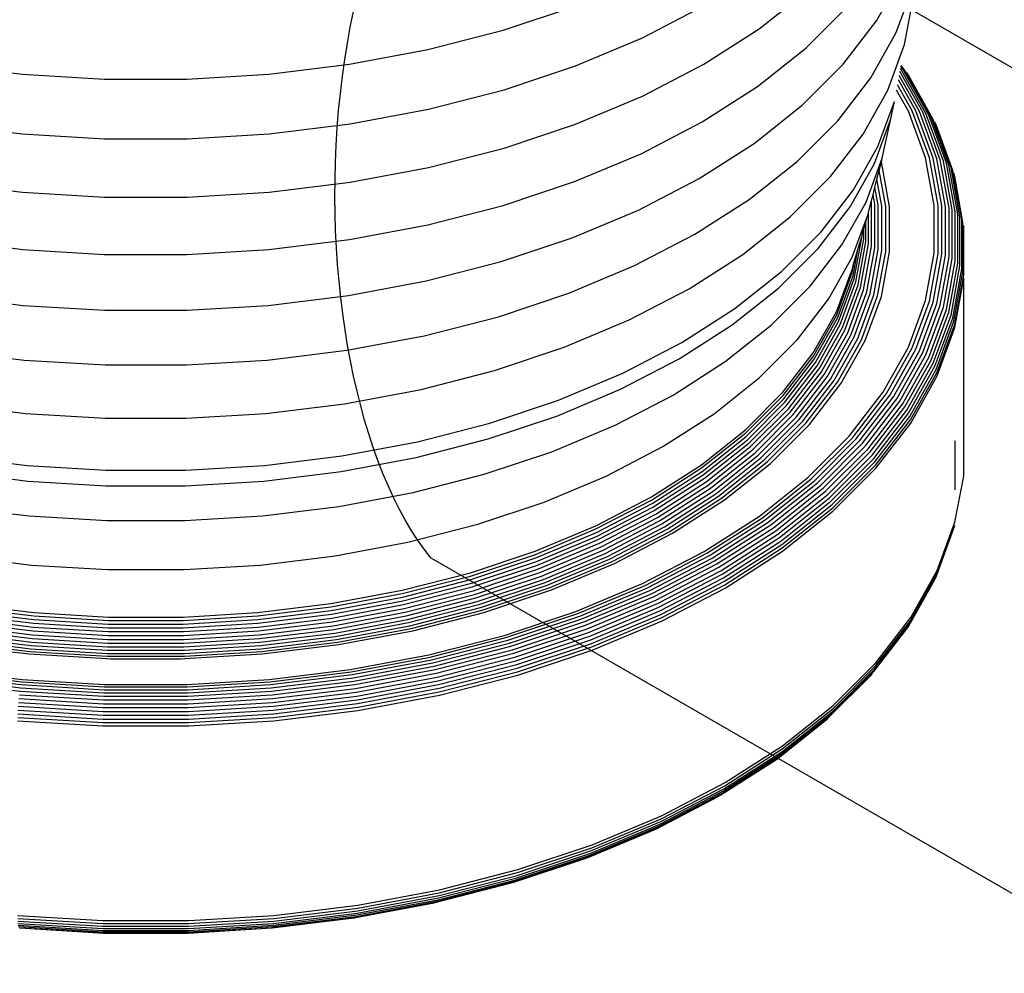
# Model space of a CAD drawing. Extents: x -19547 to -11561, y 2096 to 5601.
# Tile 10 of 168: x -19192.38 to -19186.19, y 3333.96 to 3339.96. Entities that reach past the tile are written whole.
import ezdxf

# ---------------------------------------------------------------- set-up
doc = ezdxf.new("R2010")
doc.units = 0
doc.header["$MEASUREMENT"] = 0
for name, color, linetype in [('PIPING-VENT-ISO', 3, 'CONTINUOUS'), ('TANK', 2, 'CONTINUOUS'), ('TANK-SLOPE', 2, 'CONTINUOUS')]:
    doc.layers.add(name, color=color, linetype=linetype)

# ---------------------------------------------------------------- blocks, each defined once
blk = doc.blocks.new('A$C3406478A')
at = {"layer": 'TANK'}
for p, q in [((8.0632, 6.7481), (8.2226, 7.0312)), ((7.3235, 6.6979), (7.6291, 6.9407)), ((8.1847, 6.6706), (8.2911, 6.9595)), ((8.2397, 6.5987), (8.2926, 6.8893)), ((5.7132, 6.6893), (6.1624, 6.839)), ((6.5897, 6.6417), (6.9761, 6.8426)), ((7.6178, 6.5772), (7.877, 6.8365)), ((6.9757, 6.4749), (7.3235, 6.6979)), ((7.8535, 6.4761), (8.0632, 6.7481)), ((5.2395, 6.5675), (5.7132, 6.6893)), ((6.1691, 6.4653), (6.5897, 6.6417)), ((8.0266, 6.3897), (8.1847, 6.6706)), ((7.313, 6.3351), (7.6178, 6.5772)), ((8.1345, 6.3129), (8.2397, 6.5987)), ((4.7462, 6.475), (5.2395, 6.5675)), ((2.1814, 6.475), (2.6887, 6.4127)), ((4.2389, 6.4127), (4.7462, 6.475)), ((5.7188, 6.3152), (6.1691, 6.4653)), ((6.5893, 6.2741), (6.9757, 6.4749)), ((7.5957, 6.2182), (7.8535, 6.4761)), ((8.3735, 6.1651), (8.2136, 6.4491)), ((8.2263, 6.4478), (8.2159, 6.4613)), ((8.2414, 6.4361), (8.217, 6.4677)), ((8.3913, 6.1546), (8.2263, 6.4478)), ((2.6887, 6.4127), (3.2045, 6.3814)), ((3.7231, 6.3814), (4.2389, 6.4127)), ((7.8186, 6.1199), (8.0266, 6.3897)), ((8.3325, 6.1787), (8.2055, 6.4044)), ((8.3538, 6.1732), (8.2099, 6.4287)), ((8.4069, 6.142), (8.2414, 6.4361)), ((8.2643, 6.4065), (8.2541, 6.4223)), ((8.4201, 6.1273), (8.2643, 6.4065)), ((3.2045, 6.3814), (3.7231, 6.3814)), ((6.9661, 6.1126), (7.313, 6.3351)), ((8.2868, 6.182), (8.1948, 6.3456)), ((8.3101, 6.1817), (8.2004, 6.3765)), ((5.2439, 6.1931), (5.7188, 6.3152)), ((6.1688, 6.0976), (6.5893, 6.2741)), ((7.978, 6.035), (8.1345, 6.3129)), ((8.2632, 6.1797), (8.1887, 6.312)), ((7.2925, 5.9774), (7.5957, 6.2182)), ((8.0718, 5.9585), (8.1757, 6.2405)), ((8.1535, 6.131), (8.1757, 6.2405)), ((4.7494, 6.1003), (5.2439, 6.1931)), ((8.3713, 5.886), (8.2632, 6.1797)), ((8.3955, 5.8869), (8.2868, 6.182)), ((8.4193, 5.8851), (8.3101, 6.1817)), ((8.4422, 5.8808), (8.3325, 6.1787)), ((8.4639, 5.8739), (8.3538, 6.1732)), ((8.4841, 5.8646), (8.3735, 6.1651)), ((8.5023, 5.8531), (8.3913, 6.1546)), ((8.5183, 5.8395), (8.4069, 6.142)), ((2.1782, 6.1003), (2.6868, 6.0379)), ((4.2408, 6.0379), (4.7494, 6.1003)), ((5.7186, 5.9476), (6.1688, 6.0976)), ((6.5808, 5.9124), (6.9661, 6.1126)), ((7.5628, 5.8641), (7.8186, 6.1199)), ((8.0501, 5.8504), (8.1535, 6.131)), ((8.0991, 5.8851), (8.1535, 6.131)), ((8.5318, 5.824), (8.4201, 6.1273)), ((8.4382, 6.0932), (8.4306, 6.111)), ((8.5425, 5.8071), (8.4382, 6.0932)), ((2.6868, 6.0379), (3.2039, 6.0065)), ((3.7238, 6.0065), (4.2408, 6.0379)), ((7.7722, 5.768), (7.978, 6.035)), ((3.2039, 6.0065), (3.7238, 6.0065)), ((6.9475, 5.7561), (7.2925, 5.9774)), ((7.9175, 5.6843), (8.0718, 5.9585)), ((5.2436, 5.8255), (5.7186, 5.9476)), ((6.1614, 5.7364), (6.5808, 5.9124)), ((4.7492, 5.7327), (5.2436, 5.8255)), ((7.2621, 5.6251), (7.5628, 5.8641)), ((7.8966, 5.5775), (8.0501, 5.8504)), ((7.9969, 5.6077), (8.0991, 5.8851)), ((8.0791, 5.8063), (8.0936, 5.8606)), ((8.0936, 5.8606), (8.0991, 5.8851)), ((8.1449, 5.5788), (8.0936, 5.8606)), ((8.4257, 5.5873), (8.3713, 5.886)), ((8.4501, 5.5868), (8.3955, 5.8869)), ((8.4741, 5.5836), (8.4193, 5.8851)), ((8.4974, 5.5778), (8.4422, 5.8808)), ((8.5193, 5.5696), (8.4639, 5.8739)), ((8.5397, 5.5591), (8.4841, 5.8646)), ((8.5581, 5.5465), (8.5023, 5.8531)), ((8.5743, 5.5319), (8.5183, 5.8395)), ((7.5191, 5.515), (7.7722, 5.768)), ((8.0655, 5.7524), (8.0791, 5.8063)), ((8.1205, 5.5794), (8.0791, 5.8063)), ((8.5879, 5.5157), (8.5318, 5.824)), ((8.5987, 5.498), (8.5425, 5.8071)), ((8.555, 5.7696), (8.5503, 5.7888)), ((8.6066, 5.4793), (8.555, 5.7696)), ((2.1784, 5.7327), (2.6869, 5.6703)), ((4.2407, 5.6703), (4.7492, 5.7327)), ((5.7124, 5.5868), (6.1614, 5.7364)), ((6.5643, 5.5569), (6.9475, 5.7561)), ((8.0407, 5.6544), (8.0526, 5.7015)), ((8.0526, 5.7015), (8.0655, 5.7524)), ((8.0732, 5.5883), (8.0526, 5.7015)), ((8.0964, 5.5826), (8.0655, 5.7524)), ((2.6869, 5.6703), (3.2039, 5.639)), ((3.7237, 5.639), (4.2407, 5.6703)), ((7.7144, 5.421), (7.9175, 5.6843)), ((8.03, 5.612), (8.0407, 5.6544)), ((8.0513, 5.5965), (8.0407, 5.6544)), ((3.2039, 5.639), (3.7237, 5.639)), ((5.2388, 5.465), (5.7124, 5.5868)), ((6.9198, 5.4056), (7.2621, 5.6251)), ((7.6944, 5.3153), (7.8966, 5.5775)), ((7.8451, 5.338), (7.9969, 5.6077)), ((8.0125, 5.5428), (8.03, 5.612)), ((8.0309, 5.607), (8.03, 5.612)), ((8.0309, 5.3306), (8.0309, 5.607)), ((8.0513, 5.3189), (8.0513, 5.5965)), ((8.0732, 5.3094), (8.0732, 5.5883)), ((8.0964, 5.3022), (8.0964, 5.5826)), ((8.1205, 5.2976), (8.1205, 5.5794)), ((8.1449, 5.2956), (8.1449, 5.5788)), ((8.4257, 5.2871), (8.4257, 5.5873)), ((8.4501, 5.285), (8.4501, 5.5868)), ((8.4741, 5.2804), (8.4741, 5.5836)), ((8.4974, 5.2732), (8.4974, 5.5778)), ((6.1471, 5.3819), (6.5643, 5.5569)), ((7.9098, 5.2607), (8.01, 5.5328)), ((7.9963, 5.486), (8.01, 5.5328)), ((8.01, 5.5328), (8.0125, 5.5428)), ((8.0125, 5.3444), (8.0125, 5.5428)), ((8.5193, 5.2637), (8.5193, 5.5696)), ((8.5397, 5.252), (8.5397, 5.5591)), ((8.5581, 5.2382), (8.5581, 5.5465)), ((8.5743, 5.2226), (8.5743, 5.5319)), ((8.5879, 5.2056), (8.5879, 5.5157)), ((4.7458, 5.3725), (5.2388, 5.465)), ((7.2216, 5.2786), (7.5191, 5.515)), ((7.9827, 5.4392), (7.9963, 5.486)), ((7.9963, 5.3599), (7.9963, 5.486)), ((8.5987, 5.1873), (8.5987, 5.498)), ((8.6066, 5.1681), (8.6066, 5.4793)), ((8.613, 5.4398), (8.6114, 5.4598)), ((6.5396, 5.208), (6.9198, 5.4056)), ((7.4648, 5.1713), (7.7144, 5.421)), ((7.9225, 5.124), (7.9719, 5.3953)), ((7.9448, 5.3089), (7.9719, 5.3953)), ((7.9719, 5.402), (7.9827, 5.4392)), ((7.9719, 5.3953), (7.9719, 5.402)), ((7.9827, 5.377), (7.9827, 5.4392)), ((8.6114, 5.1483), (8.613, 5.4398)), ((2.1819, 5.3725), (2.689, 5.3103)), ((4.2386, 5.3103), (4.7458, 5.3725)), ((5.7005, 5.233), (6.1471, 5.3819)), ((7.6453, 5.0789), (7.8451, 5.338)), ((7.9332, 5.105), (7.9827, 5.377)), ((7.9467, 5.0872), (7.9963, 5.3599)), ((7.9627, 5.0706), (8.0125, 5.3444)), ((7.9809, 5.0558), (8.0309, 5.3306)), ((2.689, 5.3103), (3.2046, 5.279)), ((3.2046, 5.279), (3.723, 5.279)), ((3.723, 5.279), (4.2386, 5.3103)), ((6.883, 5.0614), (7.2216, 5.2786)), ((7.4459, 5.0668), (7.6944, 5.3153)), ((7.9147, 5.1437), (7.9448, 5.3089)), ((7.9224, 5.232), (7.9448, 5.3089)), ((8.001, 5.0428), (8.0513, 5.3189)), ((8.0227, 5.032), (8.0732, 5.3094)), ((8.0457, 5.0234), (8.0964, 5.3022)), ((8.0694, 5.0174), (8.1205, 5.2976)), ((8.0936, 5.0138), (8.1449, 5.2956)), ((8.3713, 4.9884), (8.4257, 5.2871)), ((8.3955, 4.9849), (8.4501, 5.285)), ((8.4193, 4.9788), (8.4741, 5.2804)), ((8.4422, 4.9703), (8.4974, 5.2732)), ((5.2294, 5.1119), (5.7005, 5.233)), ((6.1257, 5.0344), (6.5396, 5.208)), ((7.7609, 4.9962), (7.9098, 5.2607)), ((7.9084, 5.1839), (7.9224, 5.232)), ((7.91, 5.1637), (7.9224, 5.232)), ((8.4639, 4.9594), (8.5193, 5.2637)), ((8.4841, 4.9465), (8.5397, 5.252)), ((8.5023, 4.9316), (8.5581, 5.2382)), ((8.5183, 4.9151), (8.5743, 5.2226)), ((8.5318, 4.8972), (8.5879, 5.2056)), ((7.1713, 4.938), (7.4648, 5.1713)), ((7.8105, 4.9179), (7.9084, 5.1839)), ((7.812, 4.8976), (7.91, 5.1637)), ((7.8167, 4.8773), (7.9147, 5.1437)), ((8.5425, 4.8782), (8.5987, 5.1873)), ((8.5503, 4.8585), (8.6066, 5.1681)), ((8.555, 4.8385), (8.6114, 5.1483)), ((4.7389, 5.0199), (5.2294, 5.1119)), ((7.8243, 4.8571), (7.9225, 5.124)), ((7.8348, 4.8376), (7.9332, 5.105)), ((7.8479, 4.8189), (7.9467, 5.0872)), ((8.5566, 4.8183), (8.613, 5.1282)), ((8.613, 3.9036), (8.613, 5.1282)), ((2.1887, 5.0199), (2.6931, 4.958)), ((4.2345, 4.958), (4.7389, 5.0199)), ((5.6827, 4.8867), (6.1257, 5.0344)), ((6.5068, 4.8659), (6.883, 5.0614)), ((7.1538, 4.8347), (7.4459, 5.0668)), ((7.3997, 4.8332), (7.6453, 5.0789)), ((7.8635, 4.8014), (7.9627, 5.0706)), ((7.8813, 4.7854), (7.9809, 5.0558)), ((7.901, 4.7713), (8.001, 5.0428)), ((7.9223, 4.7591), (8.0227, 5.032)), ((7.9447, 4.7492), (8.0457, 5.0234)), ((2.6931, 4.958), (3.206, 4.9269)), ((3.7217, 4.9269), (4.2345, 4.958)), ((7.565, 4.742), (7.7609, 4.9962)), ((7.968, 4.7417), (8.0694, 5.0174)), ((7.9916, 4.7367), (8.0936, 5.0138)), ((8.2632, 4.6947), (8.3713, 4.9884)), ((8.2868, 4.6898), (8.3955, 4.9849)), ((8.3101, 4.6823), (8.4193, 4.9788)), ((8.3325, 4.6723), (8.4422, 4.9703)), ((8.3538, 4.6602), (8.4639, 4.9594)), ((3.206, 4.9269), (3.7217, 4.9269)), ((6.8371, 4.7238), (7.1713, 4.938)), ((7.6649, 4.6592), (7.8105, 4.9179)), ((7.6664, 4.6389), (7.812, 4.8976)), ((8.3735, 4.646), (8.4841, 4.9465)), ((8.3913, 4.63), (8.5023, 4.9316)), ((8.4069, 4.6126), (8.5183, 4.9151)), ((8.4201, 4.5939), (8.5318, 4.8972)), ((5.2153, 4.7666), (5.6827, 4.8867)), ((6.0974, 4.6941), (6.5068, 4.8659)), ((6.8212, 4.6215), (7.1538, 4.8347)), ((7.6709, 4.6183), (7.8167, 4.8773)), ((7.6783, 4.5977), (7.8243, 4.8571)), ((7.6884, 4.5775), (7.8348, 4.8376)), ((8.4306, 4.5743), (8.5425, 4.8782)), ((8.4382, 4.5541), (8.5503, 4.8585)), ((8.4428, 4.5338), (8.555, 4.8385)), ((7.111, 4.6038), (7.3997, 4.8332)), ((7.7011, 4.558), (7.8479, 4.8189)), ((7.7162, 4.5396), (7.8635, 4.8014)), ((7.7334, 4.5226), (7.8813, 4.7854)), ((8.4444, 4.5135), (8.5566, 4.8183)), ((4.7288, 4.6753), (5.2153, 4.7666)), ((6.466, 4.5309), (6.8371, 4.7238)), ((7.3241, 4.5012), (7.565, 4.742)), ((7.7525, 4.5072), (7.901, 4.7713)), ((7.773, 4.4938), (7.9223, 4.7591)), ((7.7947, 4.4826), (7.9447, 4.7492)), ((7.8171, 4.4737), (7.968, 4.7417)), ((7.84, 4.4673), (7.9916, 4.7367)), ((2.1989, 4.6753), (2.6993, 4.6139)), ((4.2284, 4.6139), (4.7288, 4.6753)), ((5.659, 4.548), (6.0974, 4.6941)), ((7.4734, 4.4108), (7.6649, 4.6592)), ((8.1025, 4.4092), (8.2632, 4.6947)), ((8.1253, 4.4028), (8.2868, 4.6898)), ((8.1478, 4.3939), (8.3101, 4.6823)), ((8.1695, 4.3827), (8.3325, 4.6723)), ((8.19, 4.3692), (8.3538, 4.6602)), ((2.6993, 4.6139), (3.208, 4.583)), ((3.7196, 4.583), (4.2284, 4.6139)), ((6.4519, 4.4295), (6.8212, 4.6215)), ((6.7823, 4.393), (7.111, 4.6038)), ((7.4748, 4.3904), (7.6664, 4.6389)), ((7.479, 4.3695), (7.6709, 4.6183)), ((7.4861, 4.3485), (7.6783, 4.5977)), ((8.2091, 4.3539), (8.3735, 4.646)), ((8.2263, 4.3369), (8.3913, 4.63)), ((8.2414, 4.3184), (8.4069, 4.6126)), ((8.2541, 4.299), (8.4201, 4.5939)), ((3.208, 4.583), (3.7196, 4.583)), ((5.1967, 4.4292), (5.659, 4.548)), ((6.0621, 4.3614), (6.466, 4.5309)), ((7.4957, 4.3277), (7.6884, 4.5775)), ((7.5079, 4.3074), (7.7011, 4.558)), ((7.5223, 4.2881), (7.7162, 4.5396)), ((8.2643, 4.2787), (8.4306, 4.5743)), ((8.2716, 4.2581), (8.4382, 4.5541)), ((8.2761, 4.2375), (8.4428, 4.5338)), ((7.0409, 4.2761), (7.3241, 4.5012)), ((7.5387, 4.2701), (7.7334, 4.5226)), ((7.5569, 4.2536), (7.7525, 4.5072)), ((7.5765, 4.239), (7.773, 4.4938)), ((7.5972, 4.2265), (7.7947, 4.4826)), ((7.6186, 4.2163), (7.8171, 4.4737)), ((7.6404, 4.2085), (7.84, 4.4673)), ((8.2776, 4.2172), (8.4444, 4.5135)), ((4.7153, 4.3389), (5.1967, 4.4292)), ((6.0498, 4.2608), (6.4519, 4.4295)), ((7.2378, 4.1753), (7.4734, 4.4108)), ((7.8909, 4.1349), (8.1025, 4.4092)), ((7.9127, 4.1271), (8.1253, 4.4028)), ((2.2123, 4.3389), (2.7074, 4.2781)), ((4.2202, 4.2781), (4.7153, 4.3389)), ((5.6296, 4.2173), (6.0621, 4.3614)), ((6.4172, 4.2033), (6.7823, 4.393)), ((7.2392, 4.1548), (7.4748, 4.3904)), ((7.2432, 4.1336), (7.479, 4.3695)), ((7.2498, 4.1122), (7.4861, 4.3485)), ((7.9342, 4.1169), (8.1478, 4.3939)), ((7.9549, 4.1044), (8.1695, 4.3827)), ((7.9745, 4.0897), (8.19, 4.3692)), ((7.9927, 4.0733), (8.2091, 4.3539)), ((2.7074, 4.2781), (3.2108, 4.2476)), ((3.7169, 4.2476), (4.2202, 4.2781)), ((6.7185, 4.0694), (7.0409, 4.2761)), ((7.2589, 4.0908), (7.4957, 4.3277)), ((7.2703, 4.0699), (7.5079, 4.3074)), ((7.2839, 4.0498), (7.5223, 4.2881)), ((8.0091, 4.0552), (8.2263, 4.3369)), ((8.0235, 4.0359), (8.2414, 4.3184)), ((8.0357, 4.0157), (8.2541, 4.299)), ((8.0453, 3.9949), (8.2643, 4.2787)), ((3.2108, 4.2476), (3.7169, 4.2476)), ((5.1734, 4.1), (5.6296, 4.2173)), ((5.6194, 4.1173), (6.0498, 4.2608)), ((7.2994, 4.0308), (7.5387, 4.2701)), ((7.3165, 4.0132), (7.5569, 4.2536)), ((7.3349, 3.9974), (7.5765, 4.239)), ((7.3544, 3.9837), (7.5972, 4.2265)), ((7.3746, 3.9722), (7.6186, 4.2163)), ((8.0524, 3.9738), (8.2716, 4.2581)), ((8.0566, 3.9529), (8.2761, 4.2375)), ((8.0581, 3.9325), (8.2776, 4.2172)), ((6.0198, 4.0366), (6.4172, 4.2033)), ((6.961, 3.9553), (7.2378, 4.1753)), ((6.9622, 3.9347), (7.2392, 4.1548)), ((7.3951, 3.9632), (7.6404, 4.2085)), ((4.6985, 4.0109), (5.1734, 4.1)), ((5.1654, 4.0006), (5.6194, 4.1173)), ((6.9659, 3.9133), (7.2432, 4.1336)), ((6.9721, 3.8915), (7.2498, 4.1122)), ((6.9805, 3.8696), (7.2589, 4.0908)), ((7.6309, 3.8748), (7.8909, 4.1349)), ((7.6514, 3.8658), (7.9127, 4.1271)), ((7.6716, 3.8543), (7.9342, 4.1169)), ((7.6911, 3.8406), (7.9549, 4.1044)), ((8.5581, 3.797), (8.5581, 4.1053)), ((5.5944, 3.8948), (6.0198, 4.0366)), ((6.3605, 3.8833), (6.7185, 4.0694)), ((6.9911, 3.848), (7.2703, 4.0699)), ((7.0037, 3.8271), (7.2839, 4.0498)), ((7.018, 3.8072), (7.2994, 4.0308)), ((7.7095, 3.8248), (7.9745, 4.0897)), ((7.7267, 3.8073), (7.9927, 4.0733)), ((7.7421, 3.7882), (8.0091, 4.0552)), ((7.7557, 3.7681), (8.0235, 4.0359)), ((2.2291, 4.0109), (2.7175, 3.951)), ((4.2101, 3.951), (4.6985, 4.0109)), ((4.6927, 3.912), (5.1654, 4.0006)), ((7.0338, 3.7886), (7.3165, 4.0132)), ((7.0509, 3.7718), (7.3349, 3.9974)), ((7.069, 3.7569), (7.3544, 3.9837)), ((7.0877, 3.7443), (7.3746, 3.9722)), ((7.7671, 3.7471), (8.0357, 4.0157)), ((7.7762, 3.7258), (8.0453, 3.9949)), ((7.7829, 3.7043), (8.0524, 3.9738)), ((2.2349, 3.912), (2.7211, 3.8523)), ((2.7175, 3.951), (3.2141, 3.9209)), ((3.2141, 3.9209), (3.7135, 3.9209)), ((3.7135, 3.9209), (4.2101, 3.951)), ((4.2066, 3.8523), (4.6927, 3.912)), ((6.6458, 3.7532), (6.961, 3.9553)), ((6.6469, 3.7325), (6.9622, 3.9347)), ((6.6503, 3.7109), (6.9659, 3.9133)), ((7.1067, 3.734), (7.3951, 3.9632)), ((7.7869, 3.6832), (8.0566, 3.9529)), ((7.7882, 3.6627), (8.0581, 3.9325)), ((2.7211, 3.8523), (3.2153, 3.8223)), ((3.7123, 3.8223), (4.2066, 3.8523)), ((5.1457, 3.7794), (5.5944, 3.8948)), ((5.9707, 3.7198), (6.3605, 3.8833)), ((6.6559, 3.6888), (6.9721, 3.8915)), ((6.6636, 3.6664), (6.9805, 3.8696)), ((6.6732, 3.6442), (6.9911, 3.848)), ((7.3252, 3.6319), (7.6309, 3.8748)), ((7.3442, 3.6217), (7.6514, 3.8658)), ((7.3629, 3.609), (7.6716, 3.8543)), ((8.5566, 3.5937), (8.6114, 3.8837)), ((8.6114, 3.8837), (8.613, 3.9036)), ((3.2153, 3.8223), (3.7123, 3.8223)), ((6.6846, 3.6225), (7.0037, 3.8271)), ((6.6977, 3.6018), (7.018, 3.8072)), ((6.7121, 3.5823), (7.0338, 3.7886)), ((7.381, 3.5942), (7.6911, 3.8406)), ((7.3981, 3.5773), (7.7095, 3.8248)), ((7.4139, 3.5587), (7.7267, 3.8073)), ((7.4283, 3.5388), (7.7421, 3.7882)), ((4.6785, 3.6918), (5.1457, 3.7794)), ((5.5535, 3.5807), (5.9707, 3.7198)), ((6.2958, 3.5712), (6.6458, 3.7532)), ((6.2968, 3.5505), (6.6469, 3.7325)), ((6.7276, 3.5645), (7.0509, 3.7718)), ((6.7441, 3.5486), (7.069, 3.7569)), ((6.7611, 3.5348), (7.0877, 3.7443)), ((6.7784, 3.5235), (7.1067, 3.734)), ((7.4409, 3.5179), (7.7557, 3.7681)), ((7.4514, 3.4963), (7.7671, 3.7471)), ((7.4599, 3.4744), (7.7762, 3.7258)), ((2.2492, 3.6918), (2.7297, 3.6328)), ((4.198, 3.6328), (4.6785, 3.6918)), ((6.2998, 3.5287), (6.6503, 3.7109)), ((6.3047, 3.5062), (6.6559, 3.6888)), ((6.3116, 3.4834), (6.6636, 3.6664)), ((7.466, 3.4525), (7.7829, 3.7043)), ((7.4697, 3.4311), (7.7869, 3.6832)), ((7.471, 3.4106), (7.7882, 3.6627)), ((2.7297, 3.6328), (3.2182, 3.6032)), ((3.2182, 3.6032), (3.7094, 3.6032)), ((3.7094, 3.6032), (4.198, 3.6328)), ((6.3201, 3.4606), (6.6732, 3.6442)), ((6.3303, 3.4383), (6.6846, 3.6225)), ((6.3419, 3.4168), (6.6977, 3.6018)), ((6.9772, 3.4088), (7.3252, 3.6319)), ((6.9945, 3.3974), (7.3442, 3.6217)), ((7.0115, 3.3837), (7.3629, 3.609)), ((7.028, 3.3678), (7.381, 3.5942)), ((5.1133, 3.4676), (5.5535, 3.5807)), ((5.9147, 3.4114), (6.2958, 3.5712)), ((5.9156, 3.3906), (6.2968, 3.5505)), ((6.3548, 3.3966), (6.7121, 3.5823)), ((6.3686, 3.3778), (6.7276, 3.5645)), ((6.3832, 3.361), (6.7441, 3.5486)), ((6.3984, 3.3463), (6.7611, 3.5348)), ((7.0435, 3.3499), (7.3981, 3.5773)), ((7.0579, 3.3305), (7.4139, 3.5587)), ((7.071, 3.3097), (7.4283, 3.5388)), ((8.4382, 3.2503), (8.5503, 3.5547)), ((8.4428, 3.2692), (8.555, 3.5739)), ((8.4444, 3.2889), (8.5566, 3.5937)), ((8.5503, 3.5547), (8.555, 3.5739)), ((5.9182, 3.3686), (6.2998, 3.5287)), ((5.9225, 3.3459), (6.3047, 3.5062)), ((5.9284, 3.3227), (6.3116, 3.4834)), ((6.4138, 3.334), (6.7784, 3.5235)), ((7.0824, 3.2881), (7.4409, 3.5179)), ((7.0921, 3.2658), (7.4514, 3.4963)), ((7.0997, 3.2434), (7.4599, 3.4744)), ((4.6551, 3.3816), (5.1133, 3.4676)), ((5.5068, 3.2754), (5.9147, 3.4114)), ((5.9358, 3.2994), (6.3201, 3.4606)), ((5.9446, 3.2765), (6.3303, 3.4383)), ((5.9547, 3.2544), (6.3419, 3.4168)), ((6.5907, 3.2078), (6.9772, 3.4088)), ((7.1053, 3.2212), (7.466, 3.4525)), ((7.1087, 3.1996), (7.4697, 3.4311)), ((7.1098, 3.179), (7.471, 3.4106)), ((2.2725, 3.3816), (2.7438, 3.3238)), ((4.1839, 3.3238), (4.6551, 3.3816)), ((5.5075, 3.2546), (5.9156, 3.3906)), ((5.5097, 3.2325), (5.9182, 3.3686)), ((5.9658, 3.2334), (6.3548, 3.3966)), ((5.9777, 3.2139), (6.3686, 3.3778)), ((5.9904, 3.1962), (6.3832, 3.361)), ((6.0035, 3.1806), (6.3984, 3.3463)), ((6.6061, 3.1955), (6.9945, 3.3974)), ((6.6213, 3.1808), (7.0115, 3.3837)), ((6.6359, 3.164), (7.028, 3.3678)), ((6.6497, 3.1452), (7.0435, 3.3499)), ((2.7438, 3.3238), (3.2229, 3.2947)), ((3.2229, 3.2947), (3.7047, 3.2947)), ((3.7047, 3.2947), (4.1839, 3.3238)), ((5.5133, 3.2095), (5.9225, 3.3459)), ((5.5182, 3.1859), (5.9284, 3.3227)), ((5.5244, 3.1623), (5.9358, 3.2994)), ((6.0168, 3.1675), (6.4138, 3.334)), ((6.6626, 3.1249), (7.0579, 3.3305)), ((6.6742, 3.1035), (7.071, 3.3097)), ((6.6844, 3.0811), (7.0824, 3.2881)), ((8.2776, 2.9926), (8.4444, 3.2889)), ((5.0765, 3.1648), (5.5068, 3.2754)), ((5.0771, 3.1439), (5.5075, 3.2546)), ((5.0788, 3.1217), (5.5097, 3.2325)), ((5.5317, 3.1389), (5.9446, 3.2765)), ((5.5401, 3.1162), (5.9547, 3.2544)), ((5.5493, 3.0946), (5.9658, 3.2334)), ((6.6929, 3.0584), (7.0921, 3.2658)), ((6.6998, 3.0355), (7.0997, 3.2434)), ((8.2643, 2.9369), (8.4306, 3.2325)), ((8.2716, 2.9543), (8.4382, 3.2503)), ((8.2761, 2.9729), (8.4428, 3.2692)), ((8.4306, 3.2325), (8.4382, 3.2503)), ((4.6285, 3.0807), (5.0765, 3.1648)), ((5.0816, 3.0985), (5.5133, 3.2095)), ((5.0855, 3.0747), (5.5182, 3.1859)), ((5.0904, 3.0507), (5.5244, 3.1623)), ((5.5593, 3.0744), (5.9777, 3.2139)), ((5.5699, 3.056), (5.9904, 3.1962)), ((5.5808, 3.0397), (6.0035, 3.1806)), ((5.5919, 3.0258), (6.0168, 3.1675)), ((6.1699, 3.0313), (6.5907, 3.2078)), ((6.1833, 3.0182), (6.6061, 3.1955)), ((6.1964, 3.0026), (6.6213, 3.1808)), ((6.209, 2.9849), (6.6359, 3.164)), ((6.7047, 3.013), (7.1053, 3.2212)), ((6.7077, 2.9912), (7.1087, 3.1996)), ((6.7088, 2.9705), (7.1098, 3.179)), ((4.6289, 3.0599), (5.0771, 3.1439)), ((4.6302, 3.0376), (5.0788, 3.1217)), ((4.6322, 3.0142), (5.0816, 3.0985)), ((5.0962, 3.0269), (5.5317, 3.1389)), ((5.1028, 3.0038), (5.5401, 3.1162)), ((6.221, 2.9654), (6.6497, 3.1452)), ((6.2321, 2.9444), (6.6626, 3.1249)), ((6.2422, 2.9222), (6.6742, 3.1035)), ((2.2975, 3.0376), (2.7589, 2.9809)), ((2.2987, 3.0599), (2.7596, 3.0033)), ((2.2991, 3.0807), (2.7599, 3.0242)), ((4.1678, 3.0242), (4.6285, 3.0807)), ((4.168, 3.0033), (4.6289, 3.0599)), ((4.1688, 2.9809), (4.6302, 3.0376)), ((4.635, 2.9902), (5.0855, 3.0747)), ((4.6385, 2.9659), (5.0904, 3.0507)), ((5.1101, 2.9817), (5.5493, 3.0946)), ((5.118, 2.961), (5.5593, 3.0744)), ((5.1263, 2.942), (5.5699, 3.056)), ((5.1349, 2.9251), (5.5808, 3.0397)), ((6.251, 2.8994), (6.6844, 3.0811)), ((6.2584, 2.8761), (6.6929, 3.0584)), ((2.2926, 2.9902), (2.7559, 2.9333)), ((2.2954, 3.0142), (2.7576, 2.9575)), ((2.7589, 2.9809), (3.228, 2.9525)), ((2.7596, 3.0033), (3.2282, 2.9749)), ((2.7599, 3.0242), (3.2283, 2.9958)), ((3.2282, 2.9749), (3.6994, 2.9749)), ((3.2283, 2.9958), (3.6993, 2.9958)), ((3.6993, 2.9958), (4.1678, 3.0242)), ((3.6994, 2.9749), (4.168, 3.0033)), ((3.6997, 2.9525), (4.1688, 2.9809)), ((4.17, 2.9575), (4.6322, 3.0142)), ((4.1717, 2.9333), (4.635, 2.9902)), ((4.6427, 2.9419), (5.0962, 3.0269)), ((4.6475, 2.9184), (5.1028, 3.0038)), ((4.6528, 2.8959), (5.1101, 2.9817)), ((5.1437, 2.9106), (5.5919, 3.0258)), ((5.7195, 2.8812), (6.1699, 3.0313)), ((5.7307, 2.8673), (6.1833, 3.0182)), ((5.7416, 2.851), (6.1964, 3.0026)), ((5.7521, 2.8326), (6.209, 2.9849)), ((6.2643, 2.8529), (6.6998, 3.0355)), ((6.2686, 2.8301), (6.7047, 3.013)), ((6.2712, 2.8081), (6.7077, 2.9912)), ((8.0581, 2.7079), (8.2776, 2.9926)), ((2.2801, 2.9184), (2.7484, 2.8609)), ((2.2849, 2.9419), (2.7513, 2.8846)), ((2.2891, 2.9659), (2.7538, 2.9089)), ((2.7559, 2.9333), (3.227, 2.9047)), ((2.7576, 2.9575), (3.2276, 2.929)), ((3.2276, 2.929), (3.7001, 2.929)), ((3.228, 2.9525), (3.6997, 2.9525)), ((3.7001, 2.929), (4.17, 2.9575)), ((3.7006, 2.9047), (4.1717, 2.9333)), ((4.1738, 2.9089), (4.6385, 2.9659)), ((4.1764, 2.8846), (4.6427, 2.9419)), ((4.1793, 2.8609), (4.6475, 2.9184)), ((4.6585, 2.8748), (5.118, 2.961)), ((4.6645, 2.8554), (5.1263, 2.942)), ((4.6707, 2.838), (5.1349, 2.9251)), ((5.7621, 2.8124), (6.221, 2.9654)), ((5.7714, 2.7908), (6.2321, 2.9444)), ((5.7798, 2.7681), (6.2422, 2.9222)), ((6.2721, 2.7873), (6.7088, 2.9705)), ((8.0453, 2.6531), (8.2541, 2.9212)), ((8.0524, 2.67), (8.2716, 2.9543)), ((8.0566, 2.6884), (8.2761, 2.9729)), ((8.2541, 2.9212), (8.2643, 2.9369)), ((2.2632, 2.8554), (2.7381, 2.7971)), ((2.2692, 2.8748), (2.7418, 2.8168)), ((2.2749, 2.8959), (2.7452, 2.8382)), ((2.7484, 2.8609), (3.2245, 2.832)), ((2.7513, 2.8846), (3.2254, 2.8559)), ((2.7538, 2.9089), (3.2263, 2.8802)), ((3.2254, 2.8559), (3.7022, 2.8559)), ((3.2263, 2.8802), (3.7014, 2.8802)), ((3.227, 2.9047), (3.7006, 2.9047)), ((3.7014, 2.8802), (4.1738, 2.9089)), ((3.7022, 2.8559), (4.1764, 2.8846)), ((3.7032, 2.832), (4.1793, 2.8609)), ((4.1824, 2.8382), (4.6528, 2.8959)), ((4.1859, 2.8168), (4.6585, 2.8748)), ((4.1895, 2.7971), (4.6645, 2.8554)), ((4.677, 2.8231), (5.1437, 2.9106)), ((5.2444, 2.7591), (5.7195, 2.8812)), ((5.2532, 2.7446), (5.7307, 2.8673)), ((5.2618, 2.7277), (5.7416, 2.851)), ((5.7871, 2.7447), (6.251, 2.8994)), ((5.7933, 2.721), (6.2584, 2.8761)), ((5.7982, 2.6975), (6.2643, 2.8529)), ((2.2506, 2.8231), (2.7305, 2.7642)), ((2.2569, 2.838), (2.7344, 2.7795)), ((2.7381, 2.7971), (3.221, 2.7678)), ((2.7418, 2.8168), (3.2223, 2.7876)), ((2.7452, 2.8382), (3.2234, 2.8091)), ((3.2234, 2.8091), (3.7042, 2.8091)), ((3.2245, 2.832), (3.7032, 2.832)), ((3.7042, 2.8091), (4.1824, 2.8382)), ((3.7054, 2.7876), (4.1859, 2.8168)), ((3.7066, 2.7678), (4.1895, 2.7971)), ((4.1933, 2.7795), (4.6707, 2.838)), ((4.1971, 2.7642), (4.677, 2.8231)), ((5.2702, 2.7087), (5.7521, 2.8326)), ((5.278, 2.688), (5.7621, 2.8124)), ((5.2854, 2.6659), (5.7714, 2.7908)), ((5.8018, 2.6745), (6.2686, 2.8301)), ((5.804, 2.6523), (6.2712, 2.8081)), ((2.7305, 2.7642), (3.2185, 2.7346)), ((2.7344, 2.7795), (3.2198, 2.75)), ((3.2185, 2.7346), (3.2426, 2.7343)), ((3.2198, 2.75), (3.7079, 2.75)), ((3.221, 2.7678), (3.7066, 2.7678)), ((3.2223, 2.7876), (3.7054, 2.7876)), ((3.2426, 2.7343), (3.6851, 2.7343)), ((3.6851, 2.7343), (3.7091, 2.7346)), ((3.7079, 2.75), (4.1933, 2.7795)), ((3.7091, 2.7346), (4.1971, 2.7642)), ((4.7498, 2.6663), (5.2444, 2.7591)), ((4.7561, 2.6513), (5.2532, 2.7446)), ((4.7624, 2.634), (5.2618, 2.7277)), ((5.292, 2.6427), (5.7798, 2.7681)), ((5.2978, 2.6189), (5.7871, 2.7447)), ((5.8047, 2.6315), (6.2721, 2.7873)), ((2.1778, 2.6663), (2.6866, 2.6039)), ((4.2411, 2.6039), (4.7498, 2.6663)), ((4.7684, 2.6146), (5.2702, 2.7087)), ((4.7741, 2.5935), (5.278, 2.688)), ((4.7794, 2.571), (5.2854, 2.6659)), ((5.3026, 2.5949), (5.7933, 2.721)), ((5.3065, 2.5711), (5.7982, 2.6975)), ((5.3094, 2.5479), (5.8018, 2.6745)), ((7.7829, 2.4004), (8.0524, 2.67)), ((7.7869, 2.4186), (8.0566, 2.6884)), ((7.7882, 2.4381), (8.0581, 2.7079)), ((2.1593, 2.6146), (2.6753, 2.5513)), ((2.1653, 2.634), (2.679, 2.571)), ((2.1715, 2.6513), (2.6827, 2.5886)), ((2.6866, 2.6039), (3.2038, 2.5725)), ((3.7239, 2.5725), (4.2411, 2.6039)), ((4.2449, 2.5886), (4.7561, 2.6513)), ((4.2487, 2.571), (4.7624, 2.634)), ((4.2523, 2.5513), (4.7684, 2.6146)), ((4.7841, 2.5475), (5.292, 2.6427)), ((4.7883, 2.5234), (5.2978, 2.6189)), ((5.3111, 2.5256), (5.804, 2.6523)), ((5.3117, 2.5048), (5.8047, 2.6315)), ((7.7671, 2.3694), (8.0235, 2.6248)), ((7.7762, 2.3839), (8.0453, 2.6531)), ((8.0235, 2.6248), (8.0357, 2.6379)), ((2.1536, 2.5935), (2.6719, 2.5299)), ((2.6753, 2.5513), (3.2, 2.5194)), ((2.679, 2.571), (3.2012, 2.5393)), ((2.6827, 2.5886), (3.2025, 2.557)), ((3.2025, 2.557), (3.7251, 2.557)), ((3.2038, 2.5725), (3.7239, 2.5725)), ((3.7251, 2.557), (4.2449, 2.5886)), ((3.7264, 2.5393), (4.2487, 2.571)), ((3.7276, 2.5194), (4.2523, 2.5513)), ((4.2558, 2.5299), (4.7741, 2.5935)), ((4.259, 2.5071), (4.7794, 2.571)), ((4.2618, 2.4834), (4.7841, 2.5475)), ((4.7919, 2.4991), (5.3026, 2.5949)), ((4.7947, 2.4751), (5.3065, 2.5711)), ((4.7967, 2.4517), (5.3094, 2.5479)), ((2.6658, 2.4834), (3.1968, 2.4511)), ((2.6687, 2.5071), (3.1978, 2.475)), ((2.6719, 2.5299), (3.1989, 2.4979)), ((3.1989, 2.4979), (3.7288, 2.4979)), ((3.2, 2.5194), (3.7276, 2.5194)), ((3.2012, 2.5393), (3.7264, 2.5393)), ((3.7288, 2.4979), (4.2558, 2.5299)), ((3.7298, 2.475), (4.259, 2.5071)), ((3.7308, 2.4511), (4.2618, 2.4834)), ((4.2644, 2.4591), (4.7883, 2.5234)), ((4.2665, 2.4346), (4.7919, 2.4991)), ((4.7979, 2.4294), (5.3111, 2.5256)), ((4.7984, 2.4085), (5.3117, 2.5048)), ((2.6611, 2.4346), (3.1953, 2.4022)), ((2.6633, 2.4591), (3.196, 2.4267)), ((3.196, 2.4267), (3.7316, 2.4267)), ((3.1968, 2.4511), (3.7308, 2.4511)), ((3.1978, 2.475), (3.7298, 2.475)), ((3.7316, 2.4267), (4.2644, 2.4591)), ((3.7324, 2.4022), (4.2665, 2.4346)), ((4.2682, 2.4105), (4.7947, 2.4751)), ((4.2694, 2.387), (4.7967, 2.4517)), ((4.2702, 2.3646), (4.7979, 2.4294)), ((7.4697, 2.1666), (7.7869, 2.4186)), ((7.471, 2.186), (7.7882, 2.4381)), ((2.6575, 2.3646), (3.194, 2.3321)), ((2.6582, 2.387), (3.1943, 2.3545)), ((2.6594, 2.4105), (3.1947, 2.378)), ((3.1947, 2.378), (3.7329, 2.378)), ((3.1953, 2.4022), (3.7324, 2.4022)), ((3.7329, 2.378), (4.2682, 2.4105)), ((3.7333, 2.3545), (4.2694, 2.387)), ((3.7336, 2.3321), (4.2702, 2.3646)), ((4.2704, 2.3437), (4.7984, 2.4085)), ((7.4514, 2.1185), (7.7671, 2.3694)), ((7.4599, 2.1325), (7.7762, 2.3839)), ((7.466, 2.1487), (7.7829, 2.4004)), ((7.7358, 2.3412), (7.7557, 2.357)), ((2.6572, 2.3437), (3.194, 2.3111)), ((3.194, 2.3321), (3.7336, 2.3321)), ((3.194, 2.3111), (3.7337, 2.3111)), ((3.1943, 2.3545), (3.7333, 2.3545)), ((3.7337, 2.3111), (4.2704, 2.3437)), ((7.4409, 2.1068), (7.7358, 2.3412)), ((7.1098, 1.9544), (7.471, 2.186)), ((7.0921, 1.8881), (7.4514, 2.1185)), ((7.0997, 1.9016), (7.4599, 2.1325)), ((7.1053, 1.9174), (7.466, 2.1487)), ((7.1087, 1.9351), (7.4697, 2.1666)), ((7.0824, 1.877), (7.4283, 2.0976)), ((7.4283, 2.0976), (7.4409, 2.1068)), ((6.7077, 1.7266), (7.1087, 1.9351)), ((6.7088, 1.7459), (7.1098, 1.9544)), ((6.6742, 1.6622), (7.071, 1.8685)), ((6.6844, 1.6701), (7.0824, 1.877)), ((6.6929, 1.6806), (7.0921, 1.8881)), ((6.6998, 1.6937), (7.0997, 1.9016)), ((6.7047, 1.7091), (7.1053, 1.9174)), ((6.2721, 1.5628), (6.7088, 1.7459)), ((6.2584, 1.4983), (6.6929, 1.6806)), ((6.2643, 1.511), (6.6998, 1.6937)), ((6.2686, 1.5262), (6.7047, 1.7091)), ((6.2712, 1.5435), (6.7077, 1.7266)), ((6.2422, 1.481), (6.6626, 1.6573)), ((6.251, 1.4883), (6.6844, 1.6701)), ((6.6626, 1.6573), (6.6742, 1.6622)), ((5.8047, 1.4069), (6.2721, 1.5628)), ((5.7871, 1.3336), (6.251, 1.4883)), ((5.7933, 1.3433), (6.2584, 1.4983)), ((5.7982, 1.3557), (6.2643, 1.511)), ((5.8018, 1.3706), (6.2686, 1.5262)), ((5.804, 1.3878), (6.2712, 1.5435)), ((5.7798, 1.3269), (6.2422, 1.481)), ((5.3094, 1.244), (5.8018, 1.3706)), ((5.3111, 1.2611), (5.804, 1.3878)), ((5.3117, 1.2802), (5.8047, 1.4069)), ((5.292, 1.2015), (5.7798, 1.3269)), ((5.2978, 1.2079), (5.7871, 1.3336)), ((5.3026, 1.2172), (5.7933, 1.3433)), ((5.3065, 1.2293), (5.7982, 1.3557)), ((4.7967, 1.1478), (5.3094, 1.244)), ((4.7979, 1.1648), (5.3111, 1.2611)), ((4.7984, 1.1839), (5.3117, 1.2802)), ((4.2704, 1.1191), (4.7984, 1.1839)), ((4.7841, 1.1062), (5.278, 1.1981)), ((4.7883, 1.1123), (5.2978, 1.2079)), ((4.7919, 1.1213), (5.3026, 1.2172)), ((4.7947, 1.1333), (5.3065, 1.2293)), ((5.278, 1.1981), (5.2849, 1.1999)), ((5.2849, 1.1999), (5.292, 1.2015)), ((2.6572, 1.1191), (3.194, 1.0866)), ((3.7337, 1.0866), (4.2704, 1.1191)), ((4.2665, 1.0569), (4.7919, 1.1213)), ((4.2682, 1.0687), (4.7947, 1.1333)), ((4.2694, 1.0831), (4.7967, 1.1478)), ((4.2702, 1.1001), (4.7979, 1.1648)), ((2.6575, 1.1001), (3.194, 1.0675)), ((2.6582, 1.0831), (3.1943, 1.0506)), ((2.6594, 1.0687), (3.1947, 1.0362)), ((2.6611, 1.0569), (3.1953, 1.0245)), ((3.194, 1.0866), (3.7337, 1.0866)), ((3.194, 1.0675), (3.7336, 1.0675)), ((3.7324, 1.0245), (4.2665, 1.0569)), ((3.7329, 1.0362), (4.2682, 1.0687)), ((3.7333, 1.0506), (4.2694, 1.0831)), ((3.7336, 1.0675), (4.2702, 1.1001)), ((4.259, 1.0395), (4.7741, 1.1036)), ((4.2618, 1.0422), (4.7741, 1.1036)), ((4.2644, 1.048), (4.7883, 1.1123)), ((4.7741, 1.1036), (4.7794, 1.1033)), ((4.7794, 1.1033), (4.7841, 1.1062)), ((2.6633, 1.048), (3.196, 1.0157)), ((2.6687, 1.0395), (2.6719, 1.04)), ((2.6719, 1.04), (3.1968, 1.0099)), ((2.6719, 1.04), (3.1978, 1.0074)), ((3.1943, 1.0506), (3.7333, 1.0506)), ((3.1947, 1.0362), (3.7329, 1.0362)), ((3.1953, 1.0245), (3.7324, 1.0245)), ((3.196, 1.0157), (3.7316, 1.0157)), ((3.1968, 1.0099), (3.1978, 1.0074)), ((3.1968, 1.0099), (3.7308, 1.0099)), ((3.1978, 1.0074), (3.7298, 1.0074)), ((3.7298, 1.0074), (4.2558, 1.04)), ((3.7308, 1.0099), (4.2558, 1.04)), ((3.7316, 1.0157), (4.2644, 1.048)), ((4.2558, 1.04), (4.259, 1.0395)), ((4.259, 1.0395), (4.2618, 1.0422))]:
    blk.add_line(p, q, dxfattribs=at)

msp = doc.modelspace()

# ---------------------------------------------------------------- linework, layer by layer
at = {"layer": 'PIPING-VENT-ISO'}
for p, q in [((-19189.2621, 3341.4598, 0), (-19021.6582, 3244.6936, 0)), ((-19189.7937, 3336.5706, 0), (-19023.9082, 3240.7965, 0))]:
    msp.add_line(p, q, dxfattribs=at)
at = {"layer": 'PIPING-VENT-ISO', "extrusion": (0, 0, -1)}
msp.add_ellipse((-19189.2546, 3338.8618, 0), major_axis=(0, 2.5981), ratio=0.440142, start_param=3.632544, end_param=6.283185, dxfattribs=at)
at = {"layer": 'TANK', "elevation": 0}
msp.add_lwpolyline([(-19080.3159, 3185.9703, 0.049983), (-19078.948, 3201.3044, 0.071312), (-19084.2608, 3235.6904, 0.017305), (-19088.4579, 3247.9325, 0.040291), (-19101.4229, 3275.0884, 0.057637), (-19127.125, 3309.5288, 0.071312), (-19154.3507, 3331.1941, 0.106395), (-19185.2085, 3341.344, 0.159299), (-19206.7192, 3336.7423), (-19212.146, 3333.6092)], format="xyb", dxfattribs=at)
msp.add_lwpolyline([(-19080.3159, 3185.9703, 0.049983), (-19078.948, 3201.3044, 0.071312), (-19084.2608, 3235.6904, 0.017305), (-19088.4579, 3247.9325, 0.040291), (-19101.4229, 3275.0884, 0.057637), (-19127.125, 3309.5288, 0.071312), (-19154.3507, 3331.1941, 0.106395), (-19185.2085, 3341.344, 0.159299), (-19206.7192, 3336.7423), (-19212.146, 3333.6092)], format="xyb", dxfattribs=at)

# ---------------------------------------------------------------- block references
at = {"layer": 'TANK-SLOPE'}
msp.add_blockref('A$C3406478A', (-19195.0522, 3333.2011, 0), dxfattribs=at)

doc.saveas('drawing.dxf')
